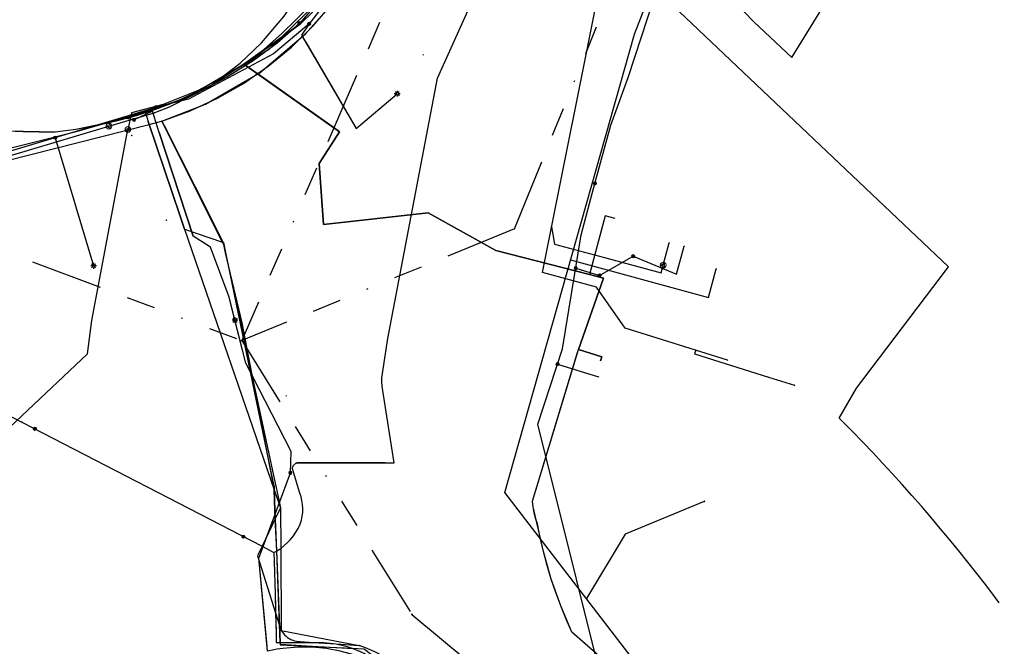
# Model space of a CAD drawing. Header units: metres. Extents: x 253430 to 254090, y 592748 to 593165.
# Tile 126 of 146: x 254020 to 254088, y 592940 to 592983. Entities that reach past the tile are written whole.
import ezdxf
from ezdxf.lldxf.tags import DXFTag

# ---------------------------------------------------------------- set-up
doc = ezdxf.new("R2010")
doc.units = ezdxf.units.M
doc.linetypes.add('RI-OVERIG-SO', pattern=[17, 5, -2, 2, -2, 0, -2, 2, -2])
for name, color, linetype in [('B-WE-IE-MEUBILAIR-S', 7, 'Continuous'), ('B-WE-KL-DATA-G', 90, 'KL-DATA-SO'), ('B-WE-KL-DATA_HULPSTUK-S', 90, 'Continuous'), ('B-WE-KL-DATA_KABELBED-G', 90, 'Continuous'), ('B-WE-KL-DATA_MANTELBUIS-G', 90, 'Continuous'), ('B-WE-KL-ET_LS-G', 190, 'KL-LS-SO'), ('B-WE-KL-ET_LS_DUCT-G', 190, 'Continuous'), ('B-WE-KL-ET_LS_HULPSTUK-S', 190, 'Continuous'), ('B-WE-KL-ET_LS_KABELBED-G', 190, 'Continuous'), ('B-WE-KL-ET_LS_MANTELBUIS-G', 190, 'Continuous'), ('B-WE-KL-GAS_HD-G', 30, 'KL-GAS_HD-SO'), ('B-WE-KL-GAS_HD_HULPSTUK-S', 30, 'Continuous'), ('B-WE-KL-GAS_HULPSTUK-S', 30, 'Continuous'), ('B-WE-KL-GAS_LD-G', 50, 'KL-GAS_LD-SO'), ('B-WE-KL-GAS_LD_HULPSTUK-S', 50, 'Continuous'), ('B-WE-KL-WATER-G', 170, 'KL-WATER-SO'), ('B-WE-KL-WATER_HULPSTUK-S', 170, 'Continuous'), ('B-WE-RI-VRIJVERVAL-G', 210, 'RI-OVERIG-SO'), ('B-WE-RI-VRIJVERVAL_HULPSTUK-S', 210, 'Continuous')]:
    doc.layers.add(name, color=color, linetype=linetype)
doc.styles.add('NLCS-ISO', font='txt')
doc.styles.get("Standard").update_dxf_attribs({"font": 'simplex.shx'})
tags = doc.linetypes.add('KL-DATA-SO', pattern='A,4,-1,[101,NLCS.SHX,S=0.5,R=0,X=0,Y=0],-1,4,-1,["D",Standard,S=1,R=0,X=-0.25,Y=-0.5],-1.5', length=12.5).pattern_tags.tags
tags[18] = DXFTag(74, 10)
tags = doc.linetypes.add('KL-GAS_HD-SO', pattern='A,4,-1,[69,NLCS.SHX,S=0.5,R=0,X=0,Y=0],-1,4,-1,["H",Standard,S=1,R=0,X=0,Y=-0.5],-2', length=13).pattern_tags.tags
tags[18] = DXFTag(74, 10)
tags = doc.linetypes.add('KL-GAS_LD-SO', pattern='A,4,-1,[69,NLCS.SHX,S=0.5,R=0,X=0,Y=0],-1,4,-1,["L",Standard,S=1,R=0,X=0.25,Y=-0.5],-2', length=13).pattern_tags.tags
tags[18] = DXFTag(74, 10)
tags = doc.linetypes.add('KL-LS-SO', pattern='A,4,-1,[103,NLCS.SHX,S=0.75,R=0,X=0,Y=0],-1,4,-1,["L",Standard,S=1,R=0,X=0,Y=-0.5],-2', length=13).pattern_tags.tags
tags[18] = DXFTag(74, 10)
doc.linetypes.add('KL-WATER-SO', pattern='A,7,-0.5,[168,NLCS.SHX,S=0.75,R=0,X=0.75,Y=0],-2', length=9.5)

# ---------------------------------------------------------------- blocks, each defined once
blk = doc.blocks.new('SKL-WTB_HULP_OVERIG-SO')
at = {"color": 0, "linetype": 'ByBlock', "lineweight": 18}
for points in [[(-0.14, 0.14), (0.14, -0.14)], [(0.14, 0.14), (-0.14, -0.14)]]:
    blk.add_lwpolyline(points, dxfattribs=at)
at = {"color": 0, "linetype": 'ByBlock', "lineweight": 18, "style": 'NLCS-ISO', "flags": 1}
for tag, p in [('TYPE', (1.5, 0)), ('OMSCHRIJVING', (1.5, -3)), ('LABEL', (1.5, -1.5))]:
    blk.add_attdef(tag, p, '', height=1, dxfattribs=at)
blk = doc.blocks.new('SKL-WTB_HULP_MOF-SO')
at = {"linetype": 'ByBlock', "lineweight": 18}
h = blk.add_hatch(color=0, dxfattribs=at)
h.dxf.hatch_style = 1
h.paths.add_polyline_path([(-0.5625, 0, 1), (0.5625, 0, 1)])
at = {"color": 0, "linetype": 'ByBlock', "lineweight": 18}
blk.add_circle((0, 0), 0.5625, dxfattribs=at)
at = {"color": 0, "linetype": 'ByBlock', "lineweight": 18, "style": 'NLCS-ISO', "flags": 1}
for tag, p in [('TYPE', (1.5, 0)), ('OMSCHRIJVING', (1.5, -3)), ('LABEL', (1.5, -1.5))]:
    blk.add_attdef(tag, p, '', height=1, dxfattribs=at)
blk = doc.blocks.new('SKL-WTB_HULP_VERLOOP-SO')
at = {"color": 0, "linetype": 'ByBlock', "lineweight": 18}
for points in [[(0.44, 0.72), (-0.88, 0)], [(0.44, -0.72), (-0.88, 0)], [(0.44, -0.72), (0.44, 0.72)]]:
    blk.add_lwpolyline(points, dxfattribs=at)
blk.add_circle((0, 0), 1, dxfattribs=at)
at = {"color": 0, "linetype": 'ByBlock', "lineweight": 18, "style": 'NLCS-ISO', "flags": 1}
for tag, p in [('TYPE', (1.5, 0)), ('OMSCHRIJVING', (1.5, -3)), ('LABEL', (1.5, -1.5))]:
    blk.add_attdef(tag, p, '', height=1, dxfattribs=at)
blk = doc.blocks.new('SIE-MEUBILAIR_PAAL_LICHTMAST-SO')
for points in [[(-0.62, 0), (-1, 0)], [(-0.71, 0.71), (-0.44, 0.44)], [(0, 1), (0, 0.62)], [(0.44, 0.44), (0.71, 0.71)], [(1, 0), (0.62, 0)], [(-0.71, -0.71), (-0.44, -0.44)], [(0, -0.62), (0, -1)], [(0.44, -0.44), (0.71, -0.71)]]:
    blk.add_lwpolyline(points)
blk.add_circle((0, 0), 0.5)
blk = doc.blocks.new('SRI-HULP_OVERIG-SO')
at = {"color": 0, "linetype": 'ByBlock', "lineweight": 18}
for points in [[(-0.14, 0.14), (0.14, -0.14)], [(0.14, 0.14), (-0.14, -0.14)]]:
    blk.add_lwpolyline(points, dxfattribs=at)
at = {"color": 0, "linetype": 'ByBlock', "lineweight": 18, "style": 'NLCS-ISO', "flags": 1}
for tag, p in [('TYPE', (1.5, 0)), ('OMSCHRIJVING', (1.5, -3)), ('LABEL', (1.5, -1.5))]:
    blk.add_attdef(tag, p, '', height=1, dxfattribs=at)

msp = doc.modelspace()

# ---------------------------------------------------------------- linework, layer by layer
at = {"layer": 'B-WE-KL-DATA-G'}
for points in [[(254040.24, 592983.874), (254039.376, 592983.017), (254037.414, 592981.584), (254035.416, 592980.203), (254033.238, 592978.785), (254031.954, 592978.154), (254030.641, 592977.584), (254029.304, 592977.076), (254027.944, 592976.63), (254026.565, 592976.248), (254025.169, 592975.931), (254023.761, 592975.68), (254022.342, 592975.494), (254021.229, 592975.487), (254020.116, 592975.511), (254019.004, 592975.565)], [(254040.24, 592983.874), (254039.376, 592983.017), (254037.414, 592981.584), (254035.416, 592980.203), (254033.238, 592978.785), (254031.954, 592978.154), (254030.641, 592977.584), (254029.304, 592977.076), (254027.944, 592976.63), (254026.565, 592976.248), (254025.169, 592975.931), (254023.761, 592975.68), (254022.342, 592975.494), (254021.229, 592975.487), (254020.116, 592975.511), (254019.004, 592975.565)], [(254040.24, 592983.874), (254039.376, 592983.017), (254037.414, 592981.584), (254035.416, 592980.203), (254042.058, 592975.519), (254040.632, 592973.315), (254040.936, 592969.088), (254048.206, 592969.915), (254052.885, 592967.3), (254059.384, 592965.632), (254060.342, 592965.382), (254058.626, 592960.439), (254060.239, 592959.933), (254060.149, 592959.646)], [(254061.152, 592969.514), (254060.476, 592969.697), (254060.031, 592968.056), (254059.384, 592965.632), (254052.885, 592967.3), (254048.206, 592969.915), (254040.936, 592969.088), (254040.632, 592973.315), (254042.058, 592975.519), (254035.416, 592980.203), (254037.414, 592981.584), (254039.376, 592983.017), (254040.24, 592983.874)], [(254062.057, 592937.416), (254058.152, 592940.843), (254057.753, 592941.746), (254057.383, 592942.662), (254057.04, 592943.588), (254056.727, 592944.524), (254056.442, 592945.47), (254056.187, 592946.424), (254055.962, 592947.385), (254055.766, 592948.353), (254055.639, 592948.737), (254055.539, 592949.128), (254055.467, 592949.526), (254055.422, 592949.928), (254058.527, 592960.155), (254060.342, 592965.382), (254059.384, 592965.632), (254052.885, 592967.3), (254048.206, 592969.915), (254040.936, 592969.088), (254040.632, 592973.315), (254042.058, 592975.519), (254035.416, 592980.203), (254033.238, 592978.785), (254031.954, 592978.154), (254030.641, 592977.584), (254029.304, 592977.076), (254027.944, 592976.63), (254026.565, 592976.248), (254025.169, 592975.931), (254023.761, 592975.68), (254022.342, 592975.494), (254021.229, 592975.487), (254020.116, 592975.511), (254019.004, 592975.565)], [(254062.057, 592937.416), (254058.152, 592940.843), (254057.753, 592941.746), (254057.383, 592942.662), (254057.04, 592943.588), (254056.727, 592944.524), (254056.442, 592945.47), (254056.187, 592946.424), (254055.962, 592947.385), (254055.766, 592948.353), (254055.639, 592948.737), (254055.539, 592949.128), (254055.467, 592949.526), (254055.422, 592949.928), (254058.527, 592960.155), (254060.342, 592965.382), (254059.384, 592965.632), (254052.885, 592967.3), (254048.206, 592969.915), (254040.936, 592969.088), (254040.632, 592973.315), (254042.058, 592975.519), (254035.416, 592980.203), (254033.238, 592978.785), (254031.954, 592978.154), (254030.641, 592977.584), (254029.304, 592977.076), (254027.944, 592976.63), (254026.565, 592976.248), (254025.169, 592975.931), (254023.761, 592975.68), (254022.342, 592975.494), (254021.229, 592975.487), (254020.116, 592975.511), (254019.004, 592975.565)]]:
    msp.add_lwpolyline(points, dxfattribs=at)
at = {"layer": 'B-WE-KL-DATA_KABELBED-G'}
for points in [[(254037.508, 592946.368), (254037.682, 592946.465), (254037.694, 592946.471), (254037.971, 592946.652), (254038.216, 592946.841), (254038.446, 592947.048), (254038.658, 592947.273), (254038.853, 592947.514), (254039.027, 592947.77), (254039.182, 592948.038), (254039.314, 592948.318), (254039.425, 592948.607), (254039.472, 592948.875), (254039.497, 592949.146), (254039.501, 592949.419), (254039.484, 592949.69), (254039.445, 592949.96), (254039.386, 592950.226), (254039.306, 592950.486), (254038.787, 592952.157), (254038.786, 592952.184), (254038.788, 592952.211), (254038.791, 592952.237), (254038.797, 592952.263), (254038.805, 592952.289), (254038.815, 592952.314), (254038.827, 592952.338), (254038.841, 592952.369), (254038.857, 592952.398), (254038.876, 592952.426), (254038.898, 592952.452), (254038.921, 592952.476), (254038.947, 592952.498), (254038.974, 592952.518), (254039.003, 592952.536), (254039.033, 592952.55), (254039.065, 592952.563), (254039.097, 592952.572), (254039.469, 592952.571), (254045.848, 592952.57), (254045.079, 592957.44), (254045.016, 592957.892), (254044.992, 592958.182), (254044.994, 592958.474), (254045.022, 592958.764), (254045.403, 592961.204), (254048.855, 592979.235), (254058.192, 593000)], [(254041.658, 592985.794), (254039.277, 592983.036), (254037.717, 592981.668), (254036.053, 592980.429), (254034.295, 592979.326), (254032.455, 592978.367), (254030.545, 592977.558), (254028.576, 592976.903), (254028.776, 592976.232), (254028.844, 592976.033), (254031.004, 592969.679), (254031.314, 592968.775)], [(254043.03, 592939.7), (254039.756, 592939.885), (254037.965, 592939.986), (254037.959, 592940.131), (254037.911, 592941.268), (254037.694, 592946.471), (254037.6, 592948.715), (254037.577, 592949.269), (254037.577, 592949.275), (254037.523, 592950.705), (254037.518, 592950.842), (254037.408, 592951.404), (254036.206, 592957.587), (254035.294, 592962.274), (254034.154, 592967.138), (254034.022, 592967.699), (254033.941, 592967.862), (254029.741, 592976.262), (254029.741, 592976.262), (254032.749, 592977.43), (254036.539, 592979.637), (254039.693, 592982.307), (254042.453, 592985.439)], [(254029.741, 592976.262), (254031.7, 592976.97), (254033.591, 592977.843), (254035.401, 592978.875), (254037.115, 592980.057), (254038.722, 592981.382), (254040.21, 592982.84), (254041.567, 592984.42)], [(254040.24, 592983.874), (254039.376, 592983.017), (254035.416, 592980.203)], [(254035.416, 592980.203), (254033.238, 592978.785), (254030.641, 592977.584), (254029.304, 592977.076), (254026.565, 592976.248), (254023.761, 592975.68), (254022.342, 592975.494), (254019.004, 592975.565), (254016.787, 592975.765), (254013.49, 592976.292)], [(254036.469, 592979.46), (254035.416, 592980.203)], [(254041.779, 592975.716), (254036.469, 592979.46)], [(253974.946, 592976.563), (253992.221, 592969.783), (254000, 592965.76), (254020.023, 592955.408)], [(254017.263, 592973.097), (254028.844, 592976.033), (254029.72, 592976.255), (254029.731, 592976.258), (254029.741, 592976.262), (254029.741, 592976.262)], [(254031.314, 592968.775), (254031.004, 592969.679), (254028.776, 592976.232)], [(254029.741, 592976.262), (254029.741, 592976.262), (254033.984, 592967.847), (254033.997, 592967.821), (254034.022, 592967.699), (254037.408, 592951.404), (254037.516, 592950.886), (254037.518, 592950.842), (254037.523, 592950.705), (254037.577, 592949.275), (254037.577, 592949.269), (254037.598, 592948.71), (254037.682, 592946.465), (254037.874, 592941.385), (254037.921, 592940.131), (254037.927, 592939.971), (254039.756, 592939.885), (254042.93, 592939.737), (254043.73, 592939.699), (254043.784, 592939.658), (254051.215, 592933.961), (254051.264, 592933.923)], [(254029.889, 592975.968), (254033.126, 592969.547)], [(254059.384, 592965.632), (254052.885, 592967.3), (254048.206, 592969.915), (254040.936, 592969.088), (254040.632, 592973.315), (254042.058, 592975.519), (254041.779, 592975.716)], [(254061.152, 592969.514), (254060.476, 592969.697), (254059.384, 592965.632)], [(254031.314, 592968.775), (254033.941, 592967.862), (254033.984, 592967.847), (254034.003, 592967.84), (254034.154, 592967.138), (254036.206, 592957.587), (254037.954, 592949.45)], [(254031.314, 592968.775), (254037.523, 592950.705), (254037.954, 592949.45)], [(254058.626, 592960.439), (254060.342, 592965.382), (254059.384, 592965.632)], [(254062.184, 592935.385), (254061.489, 592935.603), (254062.057, 592937.416), (254058.152, 592940.843), (254057.383, 592942.662), (254056.727, 592944.524), (254056.187, 592946.424), (254055.467, 592949.526), (254055.422, 592949.928), (254058.626, 592960.439)], [(254060.149, 592959.646), (254060.239, 592959.933), (254058.626, 592960.439)], [(254020.023, 592955.408), (254036.679, 592946.796), (254037.508, 592946.368)], [(254045.209, 592952.57), (254039.469, 592952.571), (254039.097, 592952.572)], [(254037.954, 592949.45), (254037.929, 592949.4), (254037.6, 592948.715), (254037.598, 592948.71), (254036.679, 592946.796), (254036.359, 592946.129), (254037.619, 592942.183), (254037.874, 592941.385), (254037.911, 592941.268), (254038.006, 592940.971), (254043.42, 592939.924)], [(254037.954, 592949.45), (254037.971, 592946.652), (254038.006, 592940.971), (254038.077, 592940.857), (254038.157, 592940.75), (254038.247, 592940.65), (254038.345, 592940.559), (254038.451, 592940.476), (254038.563, 592940.403), (254038.681, 592940.34), (254038.805, 592940.288), (254038.933, 592940.246), (254039.063, 592940.216), (254039.196, 592940.198), (254039.33, 592940.191), (254040.248, 592940.131), (254041.828, 592940.028), (254043.42, 592939.924)], [(254037.508, 592946.368), (254037.524, 592945.747)], [(254037.524, 592945.748), (254037.585, 592943.476), (254037.657, 592940.746)], [(254037.524, 592945.747), (254037.585, 592943.476), (254037.619, 592942.183), (254037.657, 592940.746)], [(254037.657, 592940.746), (254037.666, 592940.423), (254037.661, 592940.131), (254037.921, 592940.131), (254037.959, 592940.131), (254040.248, 592940.131), (254040.969, 592940.131), (254041.4, 592940.092), (254041.828, 592940.028), (254042.385, 592939.904), (254042.93, 592939.737), (254043.03, 592939.7), (254043.432, 592939.539), (254043.824, 592939.353), (254046.131, 592937.714), (254047.734, 592936.583), (254048.985, 592935.64), (254051.264, 592933.923)], [(254088.139, 592906.404), (254071.4, 592919.38), (254062.403, 592926.198), (254051.455, 592934.613), (254046.285, 592938.391), (254045.712, 592938.797), (254045.113, 592939.163), (254044.49, 592939.487), (254043.846, 592939.767), (254043.42, 592939.924)]]:
    msp.add_lwpolyline(points, dxfattribs=at)
at = {"layer": 'B-WE-KL-DATA_MANTELBUIS-G'}
for points in [[(254036.469, 592979.46), (254041.779, 592975.716)], [(254031.314, 592968.775), (254031.004, 592969.679), (254028.776, 592976.232)], [(254029.889, 592975.968), (254033.126, 592969.547)], [(254045.209, 592952.57), (254039.469, 592952.571), (254039.097, 592952.572)], [(254037.524, 592945.748), (254037.585, 592943.476), (254037.657, 592940.746)]]:
    msp.add_lwpolyline(points, dxfattribs=at)
at = {"layer": 'B-WE-KL-ET_LS-G'}
for points in [[(254086.748, 593050.614), (254084.591, 593048.904), (254080.018, 593044.351), (254077.383, 593041.742), (254073.114, 593036.733), (254067.765, 593030.442), (254064.428, 593025.504), (254059.27, 593017.759), (254058.676, 593016.862), (254052.751, 593005.904), (254052.183, 593004.747), (254051.057, 593002.431), (254045.464, 592991.327), (254041.082, 592984.457), (254039.941, 592983.002), (254037.474, 592980.918), (254031.584, 592977.779), (254029.343, 592977.237)], [(254086.748, 593050.614), (254084.591, 593048.904), (254080.018, 593044.351), (254077.383, 593041.742), (254073.114, 593036.733), (254067.765, 593030.442), (254064.428, 593025.504), (254059.27, 593017.759), (254058.676, 593016.862), (254052.751, 593005.904), (254052.183, 593004.747), (254051.057, 593002.431), (254045.464, 592991.327), (254041.082, 592984.457), (254039.941, 592983.002), (254037.474, 592980.918), (254031.584, 592977.779), (254029.343, 592977.237)], [(254059.76, 592971.943), (254060.854, 592975.987), (254062.061, 592979.286), (254063.896, 592984.879)], [(254039.941, 592983.002), (254039.423, 592982.211), (254043.203, 592975.744), (254046.044, 592978.161)], [(254029.343, 592977.237), (254029.025, 592977.121), (254010.444, 592971.543), (254009.793, 592973.308)], [(254029.343, 592977.237), (254029.025, 592977.121), (254010.444, 592971.543), (254009.793, 592973.308)], [(254027.803, 592976.355), (254026.935, 592976.494), (254010.444, 592971.543), (254009.793, 592973.308)], [(254027.803, 592976.355), (254026.935, 592976.494), (254010.444, 592971.543), (254009.793, 592973.308)], [(254034.802, 592962.464), (254034.396, 592964.055), (254033.104, 592967.514), (254031.915, 592968.289), (254029.538, 592975.472), (254029.081, 592976.942), (254027.803, 592976.355)], [(254038.641, 592951.895), (254038.707, 592953.374), (254035.557, 592959.497), (254034.396, 592964.055), (254033.104, 592967.514), (254031.915, 592968.289), (254029.538, 592975.472), (254029.081, 592976.942), (254027.803, 592976.355)], [(254022.333, 592975.113), (254024.999, 592966.235)], [(254088.057, 592914.06), (254064.223, 592931.958), (254061.161, 592933.786), (254055.806, 592955.258), (254057.512, 592960.474), (254058.799, 592968.391), (254059.76, 592971.943)], [(254062.41, 592966.893), (254065.423, 592965.661), (254065.949, 592967.6)], [(254060.082, 592965.567), (254062.41, 592966.893)], [(254058.423, 592966.078), (254060.082, 592965.567)], [(254038.641, 592951.895), (254038.707, 592953.374), (254035.557, 592959.497), (254034.802, 592962.464)], [(254057.17, 592959.428), (254060.01, 592958.536)], [(254038.127, 592939.723), (254037.7, 592939.658), (254037.489, 592939.62), (254037.067, 592939.531), (254036.461, 592945.976), (254038.641, 592951.895)], [(254045.757, 592937.985), (254045.713, 592938.018), (254044.864, 592938.515), (254043.975, 592938.935), (254043.053, 592939.277), (254042.104, 592939.537), (254041.137, 592939.714), (254040.157, 592939.805), (254039.174, 592939.811), (254038.127, 592939.723), (254037.7, 592939.658), (254037.489, 592939.62), (254037.067, 592939.531), (254036.461, 592945.976), (254038.641, 592951.895)]]:
    msp.add_lwpolyline(points, dxfattribs=at)
at = {"layer": 'B-WE-KL-ET_LS_DUCT-G'}
for points in [[(254029.538, 592975.472), (254031.915, 592968.289)], [(254037.012, 592940.119), (254036.461, 592945.976)]]:
    msp.add_lwpolyline(points, dxfattribs=at)
at = {"layer": 'B-WE-KL-ET_LS_KABELBED-G'}
for points in [[(254086.748, 593050.614), (254084.591, 593048.904), (254080.018, 593044.351), (254077.383, 593041.742), (254073.114, 593036.733), (254067.765, 593030.442), (254064.428, 593025.504), (254059.27, 593017.759), (254058.676, 593016.862), (254052.751, 593005.904), (254052.183, 593004.747), (254051.057, 593002.431), (254045.464, 592991.327), (254041.082, 592984.457), (254039.941, 592983.002), (254037.474, 592980.918), (254031.584, 592977.779), (254029.343, 592977.237)], [(254059.76, 592971.943), (254060.854, 592975.987), (254062.061, 592979.286), (254063.896, 592984.879)], [(254026.935, 592976.494), (254029.025, 592977.121), (254029.343, 592977.237)], [(254026.935, 592976.494), (254010.444, 592971.543), (254009.793, 592973.308)], [(254027.803, 592976.355), (254026.935, 592976.494)], [(254029.538, 592975.472), (254029.081, 592976.942), (254027.803, 592976.355)], [(254031.915, 592968.289), (254029.538, 592975.472)], [(254088.057, 592914.059), (254064.223, 592931.958), (254061.161, 592933.786), (254055.806, 592955.258), (254057.512, 592960.474), (254058.799, 592968.391), (254059.76, 592971.943)], [(254034.802, 592962.464), (254034.396, 592964.055), (254033.104, 592967.514), (254031.915, 592968.289)], [(254038.641, 592951.895), (254038.707, 592953.374), (254035.557, 592959.497), (254034.802, 592962.464)], [(254036.461, 592945.976), (254038.641, 592951.895)], [(254037.012, 592940.119), (254036.461, 592945.976)], [(254037.067, 592939.531), (254037.012, 592940.119)]]:
    msp.add_lwpolyline(points, dxfattribs=at)
at = {"layer": 'B-WE-KL-ET_LS_MANTELBUIS-G'}
for points in [[(254039.707, 592981.725), (254043.203, 592975.744)], [(254029.538, 592975.472), (254031.915, 592968.289)], [(254037.012, 592940.119), (254036.461, 592945.976)]]:
    msp.add_lwpolyline(points, dxfattribs=at)
at = {"layer": 'B-WE-KL-GAS_HD-G'}
for points in [[(254073.397, 593037.834), (254072.437, 593036.733), (254066.773, 593029.362), (254062.47, 593023.545), (254058.34, 593017.591), (254055.671, 593012.943), (254053.635, 593009.237), (254050.196, 593002.031), (254045.184, 592992.432), (254043.302, 592988.898), (254042.054, 592986.804), (254040.114, 592984.346), (254038.021, 592982.31), (254035.966, 592980.486), (254033.968, 592979.295), (254032.259, 592978.373), (254029.82, 592977.413), (254027.634, 592976.845), (254027.379, 592975.681)], [(253904.359, 592856.171), (253904.79, 592856.725), (253905.514, 592857.617), (253906.526, 592858.832), (253908.232, 592860.688), (253917.204, 592868.786), (253943.75, 592889.301), (253967.791, 592906.171), (253969.951, 592907.719), (253975.19, 592912.209), (253982.789, 592919.244), (253993.791, 592930.605), (253999.95, 592936.781), (254001.791, 592938.662), (254024.59, 592960.127), (254024.88, 592962.435), (254027.379, 592975.681)]]:
    msp.add_lwpolyline(points, dxfattribs=at)
at = {"layer": 'B-WE-KL-GAS_LD-G'}
for points in [[(254026.067, 592975.903), (254029.21, 592976.839), (254030.256, 592977.256), (254033.029, 592978.664), (254035.162, 592980.267), (254036.635, 592981.675), (254038.206, 592983.527), (254039.993, 592986.267), (254042.219, 592994.797), (254046.446, 592992.678)], [(254063.399, 592990.402), (254063.251, 592990.167), (254063.242, 592990.014), (254063.275, 592989.864), (254063.348, 592989.728), (254063.455, 592989.619), (254066.89, 592987.183), (254070.778, 592983.149), (254073.409, 592980.661), (254076.84, 592986.225), (254077.267, 592987.096)], [(254087.78, 592942.881), (254087.456, 592943.316), (254086.847, 592944.117), (254086.232, 592944.912), (254085.61, 592945.702), (254084.98, 592946.487), (254084.344, 592947.266), (254083.702, 592948.039), (254083.052, 592948.807), (254082.396, 592949.569), (254081.733, 592950.326), (254081.064, 592951.076), (254080.388, 592951.821), (254079.705, 592952.56), (254079.017, 592953.293), (254078.321, 592954.019), (254077.62, 592954.74), (254076.697, 592955.669), (254077.891, 592957.76), (254084.262, 592966.155), (254065.156, 592984.284), (254061.105, 592987.683)], [(254068.954, 592959.69), (254061.86, 592961.915), (254059.862, 592964.754), (254056.117, 592965.768), (254060.235, 592986.332)], [(253996.737, 592972.422), (253997.58, 592970.533), (254002.67, 592968.932), (254026.067, 592975.903)], [(254056.753, 592968.945), (254056.96, 592967.729), (254060.417, 592966.802), (254064.344, 592965.739), (254064.492, 592966.285)], [(254064.492, 592966.285), (254064.909, 592967.821)], [(254066.752, 592960.38), (254066.669, 592960.127), (254071.785, 592958.522)], [(254071.785, 592958.522), (254073.59, 592957.955)]]:
    msp.add_lwpolyline(points, dxfattribs=at)
at = {"layer": 'B-WE-KL-WATER-G'}
for points in [[(253994.178, 592981.053), (253995.599, 592980.785), (254016.888, 592973.802), (254023.88, 592975.568), (254027.608, 592976.63), (254031.365, 592977.85), (254037.184, 592981.235), (254040.506, 592984.49), (254044.83, 592991.664), (254052.128, 593005.908), (254058.26, 593017.075), (254061.954, 593022.748), (254067.281, 593030.772), (254076.997, 593041.855), (254086.566, 593051.549), (254086.739, 593051.51)], [(254065.319, 592935.45), (254063.736, 592937.241), (254053.515, 592950.527), (254062.496, 592982.279), (254065.094, 592988.987), (254076.781, 593010.751), (254083.563, 593021.015), (254086.997, 593024.597)], [(254058.073, 592966.643), (254067.625, 592964.04), (254068.161, 592966.016)], [(254067.34, 592949.908), (254061.858, 592947.645), (254059.175, 592943.169)]]:
    msp.add_lwpolyline(points, dxfattribs=at)
at = {"layer": 'B-WE-RI-VRIJVERVAL-G'}
for points in [[(254056.84, 593010.79), (254035.27, 592961.05)], [(254054.19, 592968.8), (254064.4, 592993.95)], [(253988.77, 592978.57), (254035.27, 592961.05)], [(254054.19, 592968.8), (254035.27, 592961.05)], [(254035.27, 592961.05), (254047.07, 592942.08)], [(254047.07, 592942.08), (254088.116, 592907.817)]]:
    msp.add_lwpolyline(points, dxfattribs=at)

# ---------------------------------------------------------------- block references
at = {"layer": 'B-WE-IE-MEUBILAIR-S', "xscale": 0.2, "yscale": 0.2, "zscale": 0.2}
for p in [(254046.044, 592978.161), (254024.999, 592966.235), (254034.802, 592962.464)]:
    msp.add_blockref('SIE-MEUBILAIR_PAAL_LICHTMAST-SO', p, dxfattribs=at)
at = {"layer": 'B-WE-KL-DATA_HULPSTUK-S', "xscale": 0.2, "yscale": 0.2, "zscale": 0.2}
for name, p in [('SKL-WTB_HULP_MOF-SO', (254039.273, 592983.056)), ('SKL-WTB_HULP_OVERIG-SO', (254029.741, 592976.262)), ('SKL-WTB_HULP_OVERIG-SO', (254029.741, 592976.262)), ('SKL-WTB_HULP_OVERIG-SO', (254029.741, 592976.262)), ('SKL-WTB_HULP_OVERIG-SO', (254031.314, 592968.775)), ('SKL-WTB_HULP_OVERIG-SO', (254031.314, 592968.775)), ('SKL-WTB_HULP_OVERIG-SO', (254031.314, 592968.775)), ('SKL-WTB_HULP_OVERIG-SO', (254020.023, 592955.408)), ('SKL-WTB_HULP_OVERIG-SO', (254020.023, 592955.408)), ('SKL-WTB_HULP_MOF-SO', (254020.932, 592954.938)), ('SKL-WTB_HULP_OVERIG-SO', (254037.954, 592949.45)), ('SKL-WTB_HULP_OVERIG-SO', (254037.954, 592949.45)), ('SKL-WTB_HULP_OVERIG-SO', (254037.954, 592949.45)), ('SKL-WTB_HULP_OVERIG-SO', (254037.954, 592949.45)), ('SKL-WTB_HULP_MOF-SO', (254035.392, 592947.462)), ('SKL-WTB_HULP_OVERIG-SO', (254037.508, 592946.368)), ('SKL-WTB_HULP_OVERIG-SO', (254037.508, 592946.368)), ('SKL-WTB_HULP_OVERIG-SO', (254037.508, 592946.368)), ('SKL-WTB_HULP_OVERIG-SO', (254037.524, 592945.747)), ('SKL-WTB_HULP_OVERIG-SO', (254037.524, 592945.747)), ('SKL-WTB_HULP_OVERIG-SO', (254037.657, 592940.746)), ('SKL-WTB_HULP_OVERIG-SO', (254037.657, 592940.746)), ('SKL-WTB_HULP_OVERIG-SO', (254043.42, 592939.924)), ('SKL-WTB_HULP_OVERIG-SO', (254043.42, 592939.924)), ('SKL-WTB_HULP_OVERIG-SO', (254043.42, 592939.924))]:
    msp.add_blockref(name, p, dxfattribs=at)
at = {"layer": 'B-WE-KL-ET_LS_HULPSTUK-S', "xscale": 0.2, "yscale": 0.2, "zscale": 0.2}
for name, p in [('SKL-WTB_HULP_MOF-SO', (254039.941, 592983.002)), ('SKL-WTB_HULP_MOF-SO', (254029.343, 592977.237)), ('SKL-WTB_HULP_MOF-SO', (254029.343, 592977.237)), ('SKL-WTB_HULP_MOF-SO', (254027.803, 592976.355)), ('SKL-WTB_HULP_MOF-SO', (254027.803, 592976.355)), ('SKL-WTB_HULP_MOF-SO', (254022.333, 592975.113)), ('SKL-WTB_HULP_MOF-SO', (254059.76, 592971.943)), ('SKL-WTB_HULP_OVERIG-SO', (254065.949, 592967.6)), ('SKL-WTB_HULP_MOF-SO', (254062.41, 592966.893)), ('SKL-WTB_HULP_MOF-SO', (254058.423, 592966.078)), ('SKL-WTB_HULP_MOF-SO', (254060.082, 592965.567)), ('SKL-WTB_HULP_MOF-SO', (254057.17, 592959.428)), ('SKL-WTB_HULP_OVERIG-SO', (254060.01, 592958.536)), ('SKL-WTB_HULP_MOF-SO', (254038.641, 592951.895)), ('SKL-WTB_HULP_MOF-SO', (254038.641, 592951.895))]:
    msp.add_blockref(name, p, dxfattribs=at)
at = {"layer": 'B-WE-KL-GAS_HD_HULPSTUK-S', "xscale": 0.2, "yscale": 0.2, "zscale": 0.2}
msp.add_blockref('SKL-WTB_HULP_VERLOOP-SO', (254027.379, 592975.681), dxfattribs=at)
at = {"layer": 'B-WE-KL-GAS_HULPSTUK-S', "xscale": 0.2, "yscale": 0.2, "zscale": 0.2}
msp.add_blockref('SKL-WTB_HULP_OVERIG-SO', (254029.21, 592976.839), dxfattribs=at)
at = {"layer": 'B-WE-KL-GAS_LD_HULPSTUK-S', "xscale": 0.2, "yscale": 0.2, "zscale": 0.2}
for name, p in [('SKL-WTB_HULP_VERLOOP-SO', (254026.067, 592975.903)), ('SKL-WTB_HULP_OVERIG-SO', (254056.753, 592968.945)), ('SKL-WTB_HULP_OVERIG-SO', (254064.909, 592967.821)), ('SKL-WTB_HULP_VERLOOP-SO', (254064.492, 592966.285)), ('SKL-WTB_HULP_OVERIG-SO', (254066.752, 592960.38)), ('SKL-WTB_HULP_OVERIG-SO', (254068.954, 592959.69)), ('SKL-WTB_HULP_OVERIG-SO', (254071.785, 592958.522)), ('SKL-WTB_HULP_OVERIG-SO', (254073.59, 592957.955))]:
    msp.add_blockref(name, p, dxfattribs=at)
at = {"layer": 'B-WE-KL-WATER_HULPSTUK-S', "xscale": 0.2, "yscale": 0.2, "zscale": 0.2}
for p in [(254058.073, 592966.643), (254068.161, 592966.016), (254067.34, 592949.908), (254059.175, 592943.169)]:
    msp.add_blockref('SKL-WTB_HULP_OVERIG-SO', p, dxfattribs=at)
at = {"layer": 'B-WE-RI-VRIJVERVAL_HULPSTUK-S', "xscale": 0.2, "yscale": 0.2, "zscale": 0.2}
for p in [(254047.844, 592980.855), (254027.642, 592975.258), (254030.041, 592969.391), (254054.186, 592968.8), (254035.267, 592961.05), (254038.347, 592957.227), (254047.072, 592942.077)]:
    msp.add_blockref('SRI-HULP_OVERIG-SO', p, dxfattribs=at)

doc.saveas('drawing.dxf')
